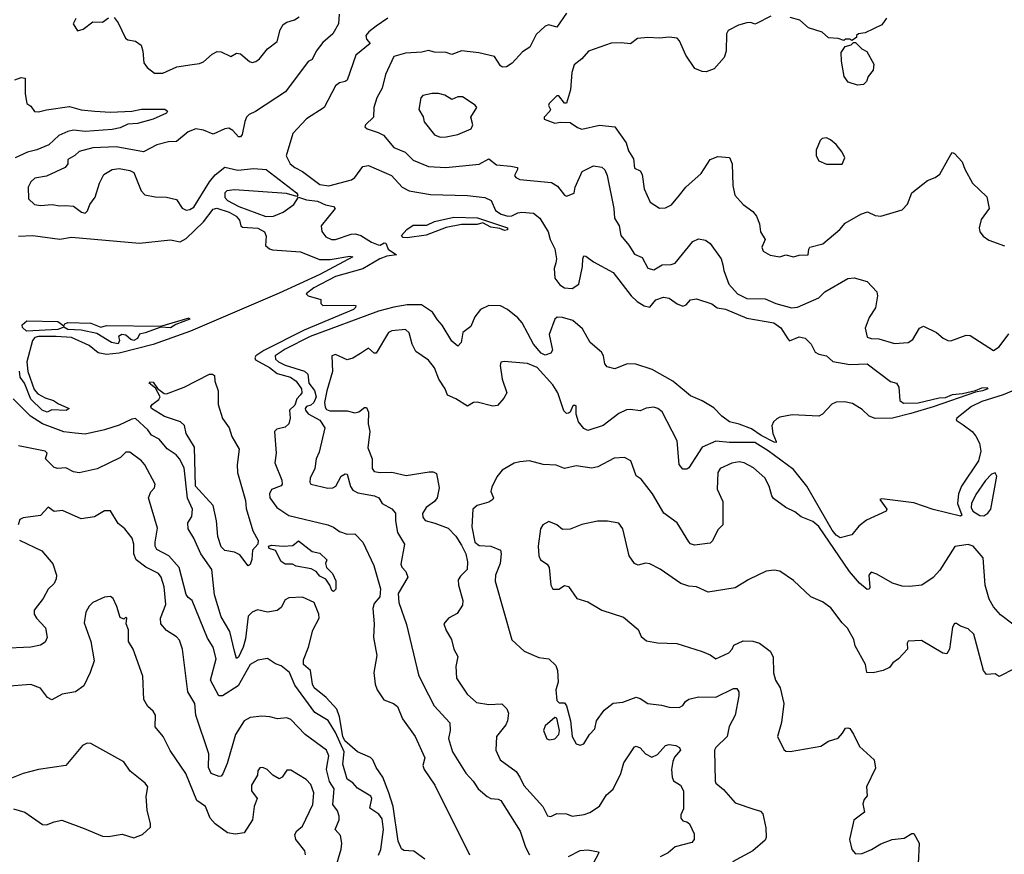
# Model space of a CAD drawing. Extents: x 1552294 to 1694791, y 811929 to 917222.
# Tile 152 of 256: x 1631068 to 1636141, y 842328 to 846627. Entities that reach past the tile are written whole.
import ezdxf

# ---------------------------------------------------------------- set-up
doc = ezdxf.new("R2010")
doc.units = 0

msp = doc.modelspace()

# ---------------------------------------------------------------- linework, layer by layer
at = {"layer": '0CON10XD'}
for points in [[(1631357, 846633), (1631343.9, 846606.1), (1631365, 846570), (1631395, 846577.5), (1631445, 846616), (1631495, 846614.2), (1631525, 846636)], [(1631555, 846638.8), (1631575, 846611.2), (1631612.2, 846532.2), (1631625, 846522.9), (1631665, 846516.9), (1631693.4, 846495), (1631702.1, 846465), (1631707.3, 846405), (1631725, 846381.1), (1631762.1, 846352.1), (1631805, 846352), (1631877.5, 846385), (1631956.9, 846396.9), (1631995, 846400.8), (1632015, 846410.8), (1632059.7, 846450.3), (1632085, 846464), (1632105, 846462), (1632155, 846436.7), (1632185, 846453.8), (1632205, 846451.2), (1632252.5, 846412.5), (1632265, 846407.1), (1632285, 846412.2), (1632302.9, 846425), (1632345, 846477.1), (1632394.3, 846515), (1632409.1, 846575), (1632425, 846602.5), (1632445, 846614.6), (1632484.4, 846625.6), (1632507.9, 846642.1)], [(1632713.9, 846655), (1632709.8, 846605), (1632681.6, 846555), (1632630.4, 846509.6), (1632596.2, 846465), (1632575, 846422), (1632555, 846411.2), (1632436.5, 846255), (1632283.6, 846153.6)], [(1632965, 846635.7), (1632905, 846594.4), (1632866.9, 846565), (1632851.8, 846545), (1632855, 846526), (1632874.3, 846505), (1632799.5, 846445), (1632754.3, 846315.7), (1632745, 846308), (1632715, 846302.5), (1632695, 846286.9), (1632637.1, 846175), (1632545, 846115.6), (1632475, 846041.2), (1632441.1, 845925), (1632461.8, 845885), (1632485.6, 845865), (1632525, 845845.8), (1632615, 845777.5), (1632661.3, 845771.3), (1632777.5, 845802.5), (1632794.6, 845815), (1632835, 845870.9), (1632865, 845876.7), (1632984.2, 845825), (1633038, 845765), (1633074.8, 845744.8), (1633185, 845726.9), (1633375, 845722.1), (1633465, 845711.8), (1633497.5, 845695), (1633519.2, 845645), (1633549.4, 845625), (1633583.3, 845615), (1633603.9, 845616.1), (1633635, 845632.9), (1633655, 845635.7), (1633715, 845630.6), (1633747.1, 845605), (1633790.6, 845535), (1633801.1, 845495), (1633825.8, 845445.9), (1633833.5, 845395), (1633829.7, 845375), (1633821.3, 845345), (1633825.3, 845295), (1633850.7, 845260.7), (1633875, 845245.8), (1633915, 845242.4), (1633948.9, 845265), (1633968.3, 845355), (1633969.4, 845395), (1633975, 845410), (1633985, 845408.9), (1634025, 845379.6), (1634125, 845325.4), (1634218.1, 845205), (1634248.7, 845175), (1634285, 845152.6), (1634315, 845145.6), (1634345, 845184.1), (1634385, 845198.4), (1634415, 845192.7), (1634455, 845163.3), (1634485, 845151.9), (1634502.4, 845157.6), (1634525, 845184), (1634555, 845188.6), (1634633.7, 845163.7), (1634662.3, 845142.3), (1634705.2, 845135.2), (1634815, 845088.8), (1634954.2, 845065), (1634989.6, 845039.6), (1635025, 844983.3), (1635035, 844973.3), (1635083.6, 844993.6), (1635115, 844986), (1635145.8, 844955.8), (1635165.8, 844915), (1635185, 844903.6), (1635225, 844896.2), (1635257, 844867), (1635345, 844850.6), (1635435, 844854.3), (1635555, 844764.2), (1635586.2, 844755), (1635597.8, 844735), (1635603.1, 844665), (1635622.2, 844652.2), (1635697.3, 844652.7), (1635805, 844678.8), (1635838.9, 844681.1), (1635875, 844695.7), (1635925, 844700.8), (1635992.8, 844717.2), (1636025, 844731.6), (1636052.7, 844732.7), (1636055.6, 844725), (1636028.6, 844715), (1635992.1, 844707.9), (1635775, 844632.6), (1635659, 844599), (1635565, 844573.9), (1635475, 844572.7), (1635445.6, 844585), (1635409.1, 844619.1), (1635359.3, 844649.3), (1635318, 844658), (1635275, 844657.5), (1635252.9, 844647.1), (1635205, 844595.6), (1635185.4, 844584.6), (1635048.3, 844591.7), (1634985, 844580), (1634969.3, 844570.7), (1634952.5, 844555), (1634943.3, 844535), (1634948.8, 844495), (1634966.2, 844455), (1634965, 844450), (1634955, 844451.4), (1634888.2, 844485), (1634838.8, 844518.8), (1634775, 844544.1), (1634724.4, 844555), (1634685, 844585.4), (1634645, 844628.1), (1634585, 844664.6), (1634525, 844690), (1634433.9, 844765), (1634326.9, 844825), (1634242.1, 844852.1), (1634197.5, 844855), (1634135, 844827.8), (1634095, 844838.9), (1634083.6, 844853.6), (1634076.1, 844895), (1634065.4, 844915), (1634006.4, 844965), (1633968.1, 845035), (1633917.4, 845077.4), (1633865, 845093.7), (1633836.7, 845095), (1633825.5, 845085), (1633795.2, 845005), (1633812.9, 844925), (1633805, 844909.2), (1633775, 844898.6), (1633755, 844909.6), (1633715, 844955.8), (1633656, 845066), (1633635, 845092.1), (1633581.8, 845135), (1633545, 845153), (1633484.9, 845155.1), (1633442.1, 845135), (1633412.7, 845097.3), (1633393, 845047), (1633351.9, 845015), (1633342.5, 844965), (1633325, 844946), (1633295, 844970.5), (1633245, 845052.9), (1633220.7, 845080.7), (1633195, 845120), (1633138.6, 845158.6), (1633065, 845157.7), (1632995, 845146.5), (1632916.2, 845125), (1632565, 844995.5), (1632435, 844930), (1632384.2, 844895), (1632385, 844878.5), (1632400.7, 844865), (1632435, 844848.1), (1632535.9, 844815.9), (1632551.6, 844801.6), (1632558, 844755), (1632586.4, 844716.4), (1632595.6, 844685), (1632584.2, 844655.8), (1632568.4, 844641.6), (1632545, 844634.6), (1632538.4, 844625), (1632540.8, 844615), (1632555, 844597.5), (1632615, 844564.6), (1632639.3, 844525), (1632610.6, 844399.4)], [(1633885, 846661.4), (1633835, 846588), (1633795, 846600), (1633775, 846594), (1633729.7, 846550.3), (1633696.2, 846485), (1633659.1, 846460.9), (1633605, 846403.8), (1633576.7, 846385), (1633555, 846382.9), (1633545, 846390), (1633515, 846437.8), (1633433, 846457), (1633345, 846466.4), (1633295, 846446.9), (1633265, 846458.5), (1633205, 846459.3), (1633175, 846468.2), (1633140.3, 846459.8), (1633055, 846455.2), (1632995, 846438.2), (1632952.3, 846345), (1632935.5, 846275), (1632907.7, 846225), (1632892.5, 846175), (1632890, 846125), (1632848.8, 846085), (1632846.7, 846075), (1632857.5, 846065), (1632915, 846046.5), (1632941.5, 846031.5), (1632995, 845968.5), (1633054.8, 845944.8), (1633095, 845903.2), (1633175, 845871.1), (1633264.2, 845865.8), (1633435, 845883.5), (1633485, 845909.6), (1633525, 845878.7), (1633597.9, 845872.1), (1633632.5, 845865), (1633633.3, 845855), (1633617.5, 845825), (1633623.9, 845813.9), (1633645, 845804.4), (1633808.6, 845788.6), (1633838.9, 845768.9), (1633875, 845722.5), (1633885, 845717.5), (1633925, 845733.3), (1633929.1, 845765), (1633965.7, 845845), (1634025, 845874.1), (1634067.2, 845867.3), (1634083.1, 845853.1), (1634094.6, 845825), (1634129.1, 845655), (1634132.1, 845605), (1634157.3, 845565), (1634165.5, 845515), (1634207.3, 845465), (1634235, 845418.8), (1634275, 845401.4), (1634305, 845348), (1634335, 845339.2), (1634377.5, 845365), (1634425, 845365.5), (1634445, 845372.7), (1634536.9, 845485), (1634565, 845498.4), (1634601.5, 845491.5), (1634625.5, 845475), (1634683.1, 845395), (1634690.5, 845365)], [(1634937.5, 846645), (1634865, 846606.7), (1634855, 846603.3), (1634835, 846613.1), (1634815, 846610.8), (1634771.1, 846598.9), (1634718.6, 846571.4), (1634710.6, 846555), (1634707.5, 846465), (1634698.5, 846431.5), (1634645.5, 846374.5), (1634605, 846359.2), (1634585, 846360), (1634546.1, 846376.1), (1634499.4, 846445), (1634468.1, 846518.1), (1634455, 846531.2), (1634415, 846537.1), (1634365, 846531.1), (1634305, 846535.9), (1634250.6, 846529.4), (1634215, 846503.3), (1634167.2, 846507.2), (1634115, 846506.8), (1633998.6, 846465), (1633964, 846425), (1633925.4, 846394.6), (1633912.5, 846355), (1633905.6, 846265), (1633885, 846197.5), (1633875, 846196.7), (1633846, 846235), (1633835, 846234), (1633796.7, 846195), (1633793.3, 846185), (1633802.5, 846165), (1633800, 846155), (1633770, 846125), (1633770, 846115), (1633825, 846094), (1633855, 846100), (1633905, 846098), (1633941.5, 846071.5), (1633965, 846063.6), (1634055, 846083.2), (1634134.6, 846074.6), (1634193.3, 845993.3), (1634205, 845951.1), (1634230.6, 845910.6), (1634235, 845862.5), (1634265, 845848.8), (1634275, 845828.8), (1634285.8, 845755), (1634316.8, 845686.8), (1634365, 845656.2), (1634395, 845658), (1634427, 845673), (1634467, 845723), (1634500.8, 845765), (1634580, 845835), (1634625, 845907.5), (1634665, 845922.5), (1634725, 845916.7), (1634738.9, 845885), (1634743.1, 845773.1), (1634753.3, 845723.3), (1634795, 845675.8), (1634845, 845638.6), (1634865, 845614.2), (1634880.4, 845575), (1634884.5, 845535), (1634908.6, 845495), (1634892.5, 845455), (1634898.8, 845435), (1634935, 845414.2), (1634985, 845405.8), (1635015, 845415.8), (1635055, 845405.7), (1635085, 845413.5), (1635130, 845415), (1635133.3, 845445), (1635140, 845455), (1635207, 845473), (1635293.2, 845546.8), (1635321.2, 845578.8), (1635401.2, 845625), (1635436.8, 845636.8), (1635475, 845618.1), (1635505, 845615.8), (1635615, 845648), (1635642.7, 845677.3), (1635665.6, 845734.4), (1635745, 845798.8), (1635785, 845814), (1635808.7, 845831.3), (1635865, 845932.5), (1635875, 845942.5), (1635885, 845937.5), (1635923.3, 845895), (1635937, 845857), (1635977.5, 845785), (1636051.2, 845715), (1636064, 845655), (1636022, 845598), (1636011.2, 845555), (1636014.8, 845534.8), (1636032.2, 845512.2), (1636061.7, 845491.7), (1636141.7, 845461.7)], [(1635534, 846635), (1635509.4, 846600.6), (1635425, 846559.2), (1635390, 846555), (1635380, 846545), (1635380, 846535), (1635355, 846520), (1635345, 846527.5), (1635323, 846527), (1635315, 846520), (1635285, 846530), (1635235, 846533.3), (1635202.9, 846562.9), (1635132.5, 846585), (1635087.5, 846625), (1635038.3, 846638.3)], [(1635385, 846290), (1635337.5, 846305), (1635316.7, 846335), (1635303, 846413), (1635301.4, 846458.6), (1635320.7, 846489.3), (1635351.7, 846498.3), (1635365, 846510), (1635375, 846510), (1635407, 846477), (1635432.7, 846462.7), (1635468.3, 846398.3), (1635465, 846367.5), (1635440, 846335), (1635430.7, 846309.3), (1635415, 846293.8), (1635385, 846290)], [(1631042.7, 846317.3), (1631075, 846330), (1631096, 846325), (1631095.8, 846245.8), (1631104, 846195), (1631125, 846181.2), (1631144.5, 846154.5), (1631165, 846152.1), (1631205, 846162.9), (1631325, 846179.1), (1631385, 846162.1), (1631455.5, 846155.5), (1631535, 846150.4), (1631645, 846155.8), (1631695, 846166), (1631815, 846166.9), (1631828.7, 846155), (1631823.8, 846145), (1631755.2, 846114.8), (1631675, 846091.5), (1631625, 846089.5), (1631585, 846069.8), (1631545, 846061.2), (1631405, 846051.6), (1631345, 846057.4), (1631315, 846051), (1631269.3, 846030.7), (1631217.7, 845982.3), (1631156.1, 845956.1), (1631107.1, 845945), (1631045, 845915.8)], [(1633235, 846021.4), (1633265, 846024.3), (1633325, 846036), (1633393.3, 846065), (1633403.3, 846085), (1633392.5, 846125), (1633422.5, 846175), (1633415, 846186.2), (1633349.1, 846229.1), (1633325, 846229.2), (1633295, 846216), (1633257.6, 846237.6), (1633225, 846247.1), (1633193, 846247), (1633145, 846236.2), (1633134, 846225), (1633124, 846165), (1633145.9, 846125.9), (1633151.7, 846101.7), (1633205, 846034.2), (1633235, 846021.4)], [(1632283.6, 846153.6), (1632250.6, 846139.4), (1632236.9, 846125), (1632227.1, 846102.9), (1632214.3, 846035.7), (1632205, 846023.3), (1632195, 846023.8), (1632166.8, 846056.8), (1632145, 846068.2), (1632125, 846065.4), (1632065, 846038.2), (1632015, 846057.2), (1631975, 846064.2), (1631935, 846050), (1631875, 845998.8), (1631835, 845998), (1631775, 845982.4), (1631705, 845946.2), (1631565, 845972.9), (1631445, 845967.3), (1631375, 845948.9), (1631352.4, 845927.6), (1631315, 845906.7), (1631315.7, 845884.3), (1631302, 845865), (1631205, 845821.1), (1631145, 845810), (1631125, 845792), (1631110.9, 845765), (1631113.5, 845705), (1631143.8, 845675), (1631175, 845670), (1631235, 845675.5), (1631275, 845668.5), (1631305, 845670.6), (1631345, 845666.9), (1631385.8, 845635), (1631405, 845631.2), (1631417.2, 845642.8), (1631429.4, 845675), (1631457.2, 845712.8), (1631479, 845785), (1631500.6, 845829.4), (1631545, 845855.7), (1631580.8, 845860.8), (1631635, 845850.3), (1631655, 845839.6), (1631694.4, 845745), (1631712.5, 845725), (1631765.3, 845715.3), (1631823.6, 845713.6), (1631875, 845701.1), (1631905, 845655.9), (1631925, 845646.2), (1631945, 845648.6), (1631965, 845661.3), (1632045, 845791), (1632075, 845827.3), (1632125, 845866.9), (1632191.9, 845851.9), (1632275, 845860.4), (1632337.5, 845855), (1632494.2, 845735), (1632501.2, 845725), (1632495, 845716.7), (1632442.4, 845732.4), (1632175, 845751.1), (1632135, 845745.8), (1632125, 845735.6), (1632125, 845712), (1632138.9, 845695), (1632196.5, 845665), (1632335.9, 845614.1), (1632375, 845615.5), (1632424.6, 845635), (1632479.6, 845675), (1632505, 845712.5), (1632545, 845698.9), (1632602.1, 845692.1), (1632643.6, 845673.6), (1632684.2, 845664.2), (1632693.8, 845655), (1632620.9, 845565), (1632625, 845536), (1632645, 845508.9), (1632675, 845495.5), (1632695, 845495.4), (1632775, 845523.1), (1632796, 845524), (1632825, 845515.9), (1632881, 845481), (1632915, 845468), (1632925, 845465.9), (1632945, 845478), (1632955, 845476), (1632965.8, 845445.8), (1633010, 845415), (1632959.5, 845409.5), (1632923.4, 845395), (1632836.6, 845343.4), (1632695, 845304), (1632582.9, 845245), (1632543.8, 845215), (1632554.2, 845204.2), (1632620, 845185), (1632620, 845165), (1632630, 845155), (1632787.1, 845157.1), (1632800, 845155), (1632798.8, 845145), (1632786.9, 845135), (1632532.7, 845027.3), (1632325, 844923.3), (1632284.2, 844895), (1632278.7, 844885), (1632282.9, 844875), (1632355, 844836), (1632395, 844804), (1632462.9, 844785), (1632491.9, 844765), (1632519.6, 844725), (1632520.8, 844705), (1632512.5, 844692.5), (1632496.1, 844673.9), (1632485, 844640.8), (1632458, 844615), (1632460.9, 844575), (1632454.3, 844545), (1632435, 844528.8), (1632392.1, 844517.9), (1632380.4, 844505), (1632388.6, 844395), (1632381.9, 844345), (1632418.5, 844255), (1632420.6, 844235), (1632414.4, 844225.6), (1632365, 844206.9), (1632355.6, 844185), (1632356.5, 844165), (1632392.7, 844115), (1632455, 844073.6), (1632654.7, 844024.7), (1632685, 844013.5), (1632715, 843991.5), (1632755, 843977.5), (1632795, 843978), (1632835.4, 843935.4), (1632892.8, 843815), (1632926.7, 843695), (1632922.9, 843655), (1632895, 843619.2), (1632886.9, 843595), (1632894.6, 843515), (1632890.6, 843445), (1632907.8, 843352.2), (1632892.8, 843265), (1632899.6, 843205), (1632910.3, 843175), (1632943.7, 843123.7), (1632994.7, 843104.7), (1633015, 843089.4), (1633040.9, 843025), (1633104.7, 842935), (1633154.8, 842825), (1633144.4, 842785), (1633151.1, 842765), (1633206.9, 842685), (1633385, 842325.6)], [(1635305, 845883.3), (1635320, 845915), (1635305.8, 845945), (1635274, 845985), (1635245, 846008), (1635225, 846018.8), (1635202.5, 846015), (1635192.5, 846005), (1635171.4, 845955), (1635172.5, 845925), (1635185, 845900), (1635225, 845883.3), (1635305, 845883.3)], [(1631061.7, 845511.7), (1631135, 845514.8), (1631275, 845497.3), (1631335, 845506.8), (1631685, 845475.9), (1631845, 845492.5), (1631895, 845482.9), (1631925, 845499.2), (1632015, 845586.4), (1632065, 845651.6), (1632083.1, 845656.9), (1632146.4, 845636.4), (1632183.1, 845615), (1632200, 845595), (1632207.5, 845565), (1632215, 845557.5), (1632295, 845554), (1632330, 845535), (1632338.3, 845511.7), (1632334.4, 845464.4), (1632355, 845446.2), (1632370.9, 845440.9), (1632515, 845431.4), (1632612.6, 845392.6), (1632667.5, 845392.5), (1632768.3, 845408.3), (1632783.8, 845405), (1632614.3, 845315), (1632405, 845218.4), (1631947.6, 845022.4), (1631755.6, 844954.4), (1631581, 844909), (1631515, 844902.2), (1631471.4, 844911.4), (1631425, 844948.6), (1631335, 844989.7), (1631255, 844995.9), (1631165, 844994.9), (1631145, 844989.7), (1631134.4, 844975), (1631104, 844865), (1631108.9, 844815), (1631142, 844722), (1631160.7, 844700.7), (1631199.4, 844679.4), (1631242.7, 844665), (1631267.7, 844647.7), (1631323.3, 844625), (1631306.5, 844613.5), (1631232.7, 844617.3), (1631210, 844605), (1631182.9, 844615), (1631125, 844671.8), (1631093.1, 844755), (1631069.9, 844785), (1631066.3, 844816.3)], [(1633065, 845503.5), (1633044.5, 845504.5), (1633035.7, 845515), (1633063.2, 845546.8), (1633095, 845569.4), (1633165, 845569.2), (1633205, 845587.4), (1633305, 845610), (1633426, 845606), (1633580.6, 845555), (1633581.2, 845545), (1633565, 845541.9), (1633541.7, 845551.7), (1633495, 845558.4), (1633455, 845580), (1633425, 845571.5), (1633345, 845572.2), (1633265, 845555.9), (1633162.7, 845517.3), (1633065, 845503.5)], [(1634690.5, 845365), (1634695.6, 845335), (1634721.5, 845265), (1634765.6, 845215), (1634815, 845190.9), (1634909, 845189), (1634964.4, 845164.4), (1635045, 845143.3), (1635075, 845146.2), (1635186.2, 845195), (1635215.6, 845224.4), (1635335, 845293.8), (1635368, 845298), (1635435, 845278.1), (1635483.8, 845225), (1635487.5, 845205), (1635477.5, 845142.5), (1635445, 845093.8), (1635425, 845037.5), (1635435, 844992.5), (1635454.6, 844984.6), (1635495, 844982.7), (1635575, 844959.4), (1635645, 844964.4), (1635669.9, 844980.1), (1635705, 845038.8), (1635725, 845048.8), (1635792.5, 845015), (1635826.4, 844986.4), (1635850, 844975), (1635866.4, 844973.6), (1635945, 845002.5), (1635965, 845000), (1636085, 844922.9), (1636115, 844941.1), (1636165, 845008.2)], [(1631575, 844957.5), (1631540.8, 844965), (1631465, 845010.8), (1631385, 845027.9), (1631315, 845030.8), (1631295, 845043.5), (1631265, 845031.6), (1631102.6, 845022.6), (1631081.8, 845041.8), (1631079.8, 845055), (1631103.9, 845076.1), (1631265, 845071.8), (1631295, 845050), (1631299.8, 845060.2), (1631315, 845068.1), (1631435, 845063.5), (1631485, 845042.7), (1631515, 845052), (1631795, 845048.6), (1631941.2, 845091.2), (1631945, 845084.7), (1631872.8, 845057.2), (1631845, 845039.6), (1631795, 845042.5), (1631715, 845014.3), (1631685, 845006.9), (1631674.7, 844985), (1631655, 844974.9), (1631640.1, 844980.1), (1631615, 845001.8), (1631593.3, 845005), (1631576.7, 844995), (1631582.5, 844975), (1631575, 844957.5)], [(1636275, 844752.3), (1636136.1, 844693.9), (1636025, 844659.8), (1635972.5, 844635), (1635896, 844575), (1635894, 844565), (1635929.3, 844540.7), (1635975, 844505.9), (1635995, 844482.5), (1636013.5, 844445), (1636020.9, 844405), (1636007.5, 844355), (1635921.1, 844225), (1635904.4, 844185), (1635900.4, 844135), (1635922.5, 844075), (1635915, 844070), (1635775, 844103.8), (1635675, 844138.8), (1635510.7, 844159.3), (1635500, 844155), (1635536.7, 844105), (1635532.5, 844095), (1635430.5, 844049.5), (1635391.7, 844018.3), (1635355, 843973.1), (1635295, 843958.6), (1635275, 843971.5), (1635255, 843997.6), (1635123.7, 844225), (1635055, 844309.8), (1634925, 844406.8), (1634855, 844450), (1634725, 844448.9), (1634655, 844456.7), (1634585, 844424.4), (1634515, 844318.8), (1634505, 844311.2), (1634485, 844311.2), (1634465.6, 844335.6), (1634455, 844458), (1634377.6, 844607.6), (1634356.7, 844625), (1634335, 844631.4), (1634295, 844625.6), (1634265, 844613.1), (1634215, 844620), (1634195, 844616.7), (1634155, 844598.9), (1634073.8, 844536.2), (1633995, 844510.5), (1633975, 844521.1), (1633947.9, 844555), (1633935.3, 844595), (1633935, 844638.6), (1633925, 844641.9), (1633915.8, 844635), (1633904.2, 844605.8), (1633895, 844600), (1633885, 844598), (1633871.6, 844611.6), (1633840.3, 844705), (1633815, 844745.9), (1633735, 844835.3), (1633685, 844855.6), (1633563.6, 844866.4), (1633546.7, 844863.3), (1633544.2, 844845), (1633554.5, 844775.5), (1633578.1, 844705), (1633563.1, 844676.9), (1633529.8, 844640.2), (1633505, 844635.7), (1633425, 844657.5), (1633405.4, 844654.6), (1633375, 844637.1), (1633315, 844674.4), (1633272.7, 844692.7), (1633260, 844725), (1633228.2, 844775), (1633204.6, 844834.6), (1633175, 844872.9), (1633108.6, 844918.6), (1633090.6, 844955), (1633074.5, 845014.5), (1633055, 845031.4), (1632985, 845024.2), (1632968, 845015), (1632905, 844910), (1632895, 844908.8), (1632865, 844935.6), (1632823, 844907), (1632785, 844884.4), (1632755.7, 844875.7), (1632695, 844903.3), (1632675.8, 844895), (1632680, 844815), (1632650, 844715), (1632638.5, 844655), (1632640.9, 844630.9), (1632649.4, 844619.4), (1632665, 844612.9), (1632755, 844613.1), (1632795, 844601.8), (1632815, 844606.9), (1632845, 844630), (1632855, 844630), (1632865.5, 844605), (1632862.9, 844545), (1632871.5, 844505), (1632861.7, 844421.7), (1632884.5, 844365), (1632883.1, 844315), (1632895, 844299.6), (1632925, 844294.2), (1632985, 844296.7), (1633059.5, 844279.5), (1633178.2, 844298.2), (1633197.9, 844297.9), (1633215, 844290), (1633230, 844215), (1633218.6, 844165), (1633204.4, 844145), (1633162.2, 844115), (1633143.2, 844083.2), (1633145.8, 844065), (1633157.1, 844047.1), (1633207.1, 844032.9), (1633275, 844007.1), (1633315, 843966.2), (1633345, 843920), (1633365.8, 843875), (1633375.8, 843835), (1633374.2, 843795), (1633338.5, 843761.5), (1633327.5, 843742.5), (1633328.5, 843715), (1633350.8, 843635), (1633348.8, 843611.2), (1633321.9, 843568.1), (1633276.7, 843545), (1633253.8, 843515), (1633265, 843480), (1633293.3, 843435), (1633304.3, 843385), (1633326.1, 843346.1), (1633315.4, 843295), (1633319.1, 843235), (1633372.7, 843152.7), (1633420.7, 843110.7), (1633485, 843099.1), (1633552.3, 843102.3), (1633578.1, 843078.1), (1633585.7, 843055.7), (1633581.2, 843015), (1633572.7, 842995), (1633524.5, 842935), (1633520.6, 842865), (1633543.8, 842813.8), (1633625.7, 842755), (1633644.3, 842725.7), (1633665, 842682.5), (1633763.6, 842575), (1633786.8, 842526.8), (1633805, 842522.5), (1633835, 842538.6), (1633885, 842535.8), (1633915, 842524.3), (1633976.6, 842533.4), (1634005, 842544), (1634055, 842575.5), (1634090.6, 842635), (1634126.1, 842663.9), (1634165.7, 842744.3), (1634180.9, 842799.1), (1634235, 842880.8), (1634245, 842885.7), (1634265, 842877.1), (1634292, 842845), (1634325, 842828.6), (1634355, 842842.5), (1634395, 842887.8), (1634415, 842893.1), (1634448.3, 842888.3), (1634468.3, 842878.3), (1634472.5, 842865), (1634441.9, 842828.1), (1634433.1, 842806.9), (1634427, 842765), (1634429.7, 842725), (1634436, 842706), (1634473.3, 842683.3), (1634488.5, 842655), (1634488.5, 842561.5), (1634475, 842531.2), (1634474.3, 842514.3), (1634485, 842500.9), (1634505.8, 842495.8), (1634519.5, 842485), (1634542.9, 842432.9), (1634542.5, 842405), (1634531.2, 842388.8), (1634445, 842366.2), (1634409.2, 842335), (1634367.1, 842315)], [(1632245, 843813.8), (1632201.3, 843871.3), (1632174.4, 843884.4), (1632125, 843892.2), (1632105, 843912.2), (1632089.4, 843965), (1632081.5, 844045), (1632064.6, 844125), (1631974.2, 844225), (1631967.7, 844425), (1631925.2, 844495), (1631917.1, 844537.1), (1631896.4, 844555), (1631813.8, 844583.8), (1631746.4, 844625), (1631744.2, 844634.2), (1631750.3, 844645), (1631785, 844670.4), (1631791.7, 844685), (1631768.3, 844728.3), (1631734.6, 844754.6), (1631738, 844762), (1631755, 844760), (1631777.6, 844727.6), (1631811.3, 844701.3), (1631825, 844700), (1631914.6, 844735), (1632045, 844802), (1632061.8, 844801.8), (1632070.7, 844795), (1632073.7, 844765), (1632090, 844715), (1632090.8, 844645), (1632112.6, 844572.6), (1632146.5, 844525), (1632160.4, 844480.4), (1632198.2, 844415), (1632189.1, 844335), (1632190.6, 844295), (1632231.1, 844151.1), (1632235, 844110), (1632269.7, 843995), (1632297.1, 843945), (1632295.2, 843924.8), (1632267.6, 843895), (1632263.4, 843846.6), (1632255, 843821.2), (1632245, 843813.8)], [(1633155, 842302.2), (1633098.8, 842345), (1633047, 842347), (1633035, 842355.8), (1633017.8, 842395), (1632992, 842575), (1632970.4, 842645), (1632939.5, 842725), (1632905, 842774.7), (1632887.6, 842815), (1632875, 842826), (1632808.2, 842855), (1632743.3, 842913.3), (1632733.5, 842935), (1632716.1, 843036.1), (1632702.6, 843075), (1632647.5, 843135), (1632585.8, 843185.8), (1632576.4, 843205), (1632565.7, 843275), (1632529.6, 843305), (1632529.7, 843330.3), (1632556.2, 843395), (1632577.5, 843482.5), (1632610, 843545), (1632608.3, 843565), (1632584.6, 843625), (1632525, 843653.3), (1632455, 843648.7), (1632435, 843638.1), (1632415, 843599.2), (1632395, 843584.3), (1632345, 843575.7), (1632293.4, 843586.6), (1632265, 843575.6), (1632245, 843553.8), (1632231.9, 843438.1), (1632218.8, 843395), (1632195, 843342.9), (1632185, 843336.2), (1632174.8, 843374.8), (1632149.8, 843475), (1632105, 843551.4), (1632071.8, 843665), (1632057.1, 843795), (1632000.4, 843875), (1631965, 843956.2), (1631936.2, 844005), (1631933.8, 844035), (1631955, 844067.5), (1631958.2, 844105), (1631932.7, 844162.7), (1631915, 844319.2), (1631891.8, 844365), (1631873.3, 844385), (1631826.8, 844416.8), (1631785.9, 844465.9), (1631747.7, 844487.7), (1631728.5, 844515), (1631665, 844572.2), (1631645, 844569.4), (1631580.9, 844539.1), (1631505, 844513.6), (1631405, 844492.9), (1631353.3, 844496.7), (1631294.5, 844504.5), (1631185.7, 844545.7), (1631123.3, 844585), (1631034.5, 844674.5)], [(1632917, 842323), (1632928, 842352), (1632942.6, 842455), (1632935, 842511.5), (1632918.7, 842535), (1632872.3, 842565), (1632881.5, 842615), (1632876.9, 842626.9), (1632808.7, 842668.7), (1632785, 842696.2), (1632754.8, 842714.8), (1632732.3, 842792.3), (1632738.9, 842855), (1632695, 842954.8), (1632656.9, 843016.9), (1632588.5, 843058.5), (1632485, 843198.9), (1632457.8, 843265), (1632415, 843298.1), (1632385, 843308.6), (1632345, 843336.9), (1632295, 843328.2), (1632255, 843306.5), (1632193.1, 843195), (1632112.9, 843145), (1632094.6, 843145), (1632050.9, 843225), (1632079.3, 843335), (1632063.8, 843395), (1632035, 843442), (1631956.4, 843635), (1631935, 843650), (1631925, 843665.7), (1631889.5, 843805), (1631835.8, 843865.8), (1631775, 843898.5), (1631765.9, 843915), (1631765.9, 843935.9), (1631778.1, 844008.1), (1631731.5, 844165), (1631743.5, 844195), (1631761.9, 844215), (1631765.5, 844235), (1631711.9, 844335), (1631694.6, 844354.6), (1631635, 844398.9), (1631615, 844398.6), (1631587.4, 844372.6), (1631466.6, 844313.4), (1631375, 844292.2), (1631345, 844297.8), (1631305, 844319.2), (1631265, 844314.5), (1631245, 844320.5), (1631201.2, 844365), (1631209.4, 844395), (1631198.8, 844405), (1631061.8, 844431.8)], [(1632610.6, 844399.4), (1632595.8, 844365), (1632589, 844315), (1632564.3, 844265), (1632562.9, 844245), (1632568.7, 844235), (1632655, 844214.8), (1632680.8, 844215), (1632696.2, 844225), (1632725, 844276.2), (1632745, 844287.8), (1632755, 844285.8), (1632772.6, 844222.6), (1632784, 844204), (1632810.6, 844190.6), (1632895.2, 844175.2), (1632917.5, 844165), (1632935.6, 844135.6), (1632985, 844108.2), (1633003.9, 844085), (1633004.1, 844045), (1633015, 843986.2), (1633050, 843925), (1633031.7, 843821.7), (1633036.4, 843806.4), (1633057.5, 843785), (1633067.5, 843755), (1633018.3, 843671.7), (1633020.6, 843625), (1633060.9, 843510.9), (1633122, 843252), (1633145.3, 843205.3), (1633203.1, 843093.1), (1633284, 843005), (1633285.6, 842965), (1633277.9, 842925), (1633297.6, 842855), (1633366.3, 842746.3), (1633404.4, 842705), (1633429.4, 842665), (1633475.7, 842625), (1633494.7, 842614.7), (1633532.9, 842612.9), (1633547.3, 842605), (1633646.4, 842446.4), (1633674.5, 842364.5), (1633695, 842325.7)], [(1636185, 843512.9), (1636121.8, 843561.8), (1636085, 843602.5), (1636062.8, 843642.8), (1636042.8, 843715), (1636032.9, 843855), (1635981, 843915), (1635955, 843923.1), (1635886.9, 843913.1), (1635809, 843791), (1635775, 843754.6), (1635717.1, 843715), (1635652.4, 843707.6), (1635615, 843709.6), (1635565, 843724.6), (1635485, 843770.9), (1635455, 843781.9), (1635443.1, 843765), (1635447.7, 843702.3), (1635445, 843694.2), (1635435, 843692.1), (1635395, 843724), (1635344.4, 843784.4), (1635185, 844016.2), (1635155, 844041.9), (1635095, 844065.7), (1635062.1, 844092.1), (1635015, 844114.3), (1634951.5, 844161.5), (1634942.5, 844175), (1634930, 844225), (1634907, 844267), (1634848.8, 844318.8), (1634800, 844345), (1634775, 844349.3), (1634737.7, 844342.3), (1634677.5, 844315), (1634664.7, 844295), (1634662, 844208), (1634690.4, 844145), (1634691.2, 844025), (1634665, 844000), (1634637.1, 843942.9), (1634625, 843930), (1634545, 843920.6), (1634525, 843926.9), (1634515, 843936.9), (1634455, 844035.8), (1634387.5, 844085), (1634328.9, 844185), (1634269.5, 844259.5), (1634245, 844277.5), (1634216.7, 844355), (1634185, 844372.5), (1634130.7, 844369.3), (1634046, 844324), (1634015, 844316.4), (1633935, 844328.8), (1633875, 844315.6), (1633832.8, 844332.8), (1633765, 844335.6), (1633695, 844354.2), (1633645, 844350), (1633615, 844342), (1633554.1, 844305.9), (1633526.8, 844273.2), (1633501.1, 844218.9), (1633496.1, 844196.1), (1633509.2, 844165), (1633505.8, 844155), (1633485, 844142), (1633425, 844124.8), (1633403.4, 844105), (1633398, 844015), (1633413.5, 843935), (1633435, 843918.3), (1633495, 843914.8), (1633545.8, 843895), (1633549.4, 843875), (1633543.8, 843826.2), (1633520, 843765), (1633518, 843735), (1633603.5, 843433.5), (1633667.5, 843375), (1633742, 843342), (1633795, 843334.6), (1633830.3, 843300.3), (1633839.2, 843275), (1633842.2, 843215), (1633830.8, 843175), (1633835, 843120), (1633848.3, 843108.3), (1633875, 843107.5), (1633885, 843092.5), (1633906.7, 843015), (1633914.4, 842935), (1633935, 842896.2), (1633955, 842890), (1633975, 842896.7), (1634004, 842945), (1634032, 842975), (1634040, 843015), (1634079.2, 843070.8), (1634125, 843106.7), (1634175, 843111.1), (1634245, 843136.7), (1634265, 843130.6), (1634305, 843104.4), (1634375, 843096.7), (1634415, 843085.6), (1634465, 843084.2), (1634485, 843094), (1634498.6, 843115), (1634515, 843126.5), (1634565, 843138.6), (1634655, 843137.3), (1634745, 843181.4), (1634762.3, 843182.3), (1634774, 843165), (1634774, 843145), (1634754.3, 843045), (1634723.6, 842986.4), (1634713.9, 842935), (1634655, 842878.8), (1634647.5, 842865), (1634651.9, 842705), (1634655, 842693.8), (1634695, 842661.2), (1634755, 842593.1), (1634851.2, 842561.2), (1634885, 842550), (1634897.3, 842537.3), (1634912.5, 842465), (1634913.5, 842415), (1634908.6, 842401.4), (1634845, 842345.8), (1634740.7, 842289.3)], [(1636035, 844071), (1636056.9, 844085), (1636072.5, 844105), (1636102.5, 844275), (1636095, 844292.5), (1636075, 844286.2), (1636045, 844254.3), (1635995, 844181.5), (1635971.5, 844135), (1635971, 844115), (1635979.7, 844095), (1636015, 844072.9), (1636035, 844071)], [(1631875, 843448.5), (1631825, 843481.1), (1631795.3, 843515.3), (1631794.1, 843545), (1631820, 843615), (1631812.9, 843705), (1631796.7, 843755), (1631782.2, 843775), (1631717.3, 843807.3), (1631668.2, 843845), (1631655.3, 843875), (1631656.1, 843925), (1631646.8, 843956.8), (1631610, 844005), (1631575, 844032), (1631535, 844098), (1631505, 844097.5), (1631452.9, 844067.1), (1631385, 844055.8), (1631288.3, 844098.3), (1631244.5, 844094.5), (1631215, 844115.6), (1631175, 844073.3), (1631085, 844061.8), (1631067.7, 844052.3), (1631060, 844025)], [(1636195, 843284.5), (1636115, 843244.4), (1636095, 843258), (1636050, 843255), (1636034.5, 843275), (1635985, 843461.2), (1635955, 843490), (1635915, 843503.3), (1635895, 843517.5), (1635885, 843517.5), (1635875, 843497.5), (1635858.2, 843385), (1635845, 843360.8), (1635825, 843364.5), (1635715, 843430), (1635645, 843426.2), (1635640, 843415), (1635642.5, 843385), (1635595.9, 843334.1), (1635566.1, 843313.9), (1635549.5, 843290.5), (1635517.5, 843275), (1635465, 843262), (1635433.3, 843265), (1635425.8, 843305.8), (1635372.3, 843402.3), (1635366, 843435), (1635333, 843493), (1635305, 843520), (1635247, 843597), (1635205, 843629.2), (1635144.4, 843654.4), (1635055, 843738), (1634985, 843785.8), (1634955, 843791.4), (1634915, 843786), (1634825, 843744.2), (1634755, 843700), (1634615, 843678.6), (1634555, 843705.5), (1634515, 843709.4), (1634475, 843722.9), (1634367.6, 843797.6), (1634315, 843824.2), (1634292.7, 843827.3), (1634255, 843818), (1634235, 843825.8), (1634208.2, 843865), (1634175, 844004), (1634155, 844032.9), (1634095.8, 844044.2), (1634045, 844044.3), (1633965, 844027.1), (1633905, 844002.5), (1633865, 844001.2), (1633835.5, 844025.5), (1633795, 844043.1), (1633764.2, 844025), (1633751.4, 844005), (1633739.4, 843915), (1633741.9, 843865), (1633751.9, 843845), (1633785, 843821.9), (1633795.9, 843805.9), (1633804.1, 843715), (1633815, 843694.5), (1633845.8, 843694.2), (1633875, 843713.3), (1633895, 843706.7), (1633938.8, 843645), (1633995, 843629.2), (1634068, 843585), (1634178.8, 843548.8), (1634255, 843486.7), (1634270.2, 843450.2), (1634298.3, 843428.3), (1634355, 843417.3), (1634453.8, 843413.8), (1634585, 843372.5), (1634625, 843356), (1634655, 843334.3), (1634721.2, 843365), (1634738.8, 843385), (1634746.7, 843405), (1634795, 843427.8), (1634845, 843425.5), (1634880, 843415), (1634934.4, 843375), (1634950.5, 843345), (1634952.1, 843262.1), (1634962.5, 843225), (1634985.7, 843185.7), (1635004.4, 843105), (1634993.2, 843006.8), (1634972.5, 842935), (1635005, 842868), (1635015, 842860), (1635037.3, 842857.3), (1635195, 842885.7), (1635235, 842910), (1635285, 842927.1), (1635308.2, 842951.8), (1635322.3, 842977.7), (1635335, 842980), (1635346, 842976), (1635365, 842947.5), (1635395, 842883.3), (1635471.2, 842815), (1635478.3, 842771.7), (1635430.6, 842675), (1635435, 842630), (1635419.3, 842610.7), (1635411.7, 842588.3), (1635420, 842545), (1635365.4, 842504.6), (1635344.2, 842405), (1635355, 842352.5), (1635375, 842331.2), (1635408.3, 842331.7), (1635456.8, 842353.2), (1635505, 842381.4), (1635563.3, 842405), (1635625, 842411.9), (1635665, 842436), (1635675.7, 842435.7), (1635703.1, 842385), (1635692.1, 842172.1)], [(1631066.8, 843946.8), (1631181.7, 843891.7), (1631239.2, 843825), (1631258.1, 843765), (1631255, 843746.7), (1631245, 843723.3), (1631215, 843693.3), (1631189.4, 843645), (1631141.5, 843585), (1631142.9, 843565), (1631154, 843545), (1631201.5, 843495), (1631209.2, 843445), (1631199.1, 843420.9), (1631175, 843405.4), (1631125, 843395.4), (1630975, 843387.5)], [(1632685, 843682), (1632676.1, 843686.1), (1632665.8, 843715), (1632645.6, 843745.6), (1632615, 843760), (1632596, 843785), (1632568.9, 843798.9), (1632492.9, 843812.9), (1632472.7, 843822.7), (1632435, 843822.7), (1632415, 843835.7), (1632385, 843893.3), (1632353.8, 843903.8), (1632350.4, 843915), (1632365, 843920.5), (1632425, 843914.4), (1632475, 843917.8), (1632505, 843942.5), (1632575, 843887.5), (1632615, 843880), (1632650, 843845), (1632644.1, 843825.9), (1632648.1, 843805), (1632679.4, 843775), (1632696.1, 843736.1), (1632696.2, 843693.8), (1632685, 843682)], [(1632540.6, 842325), (1632536.2, 842346.2), (1632490.8, 842405), (1632485, 842430), (1632495, 842448.8), (1632525, 842473.3), (1632579, 842585), (1632584.2, 842644.2), (1632568.1, 842688.1), (1632544, 842714), (1632465, 842761.9), (1632445, 842760.8), (1632420, 842725), (1632405, 842716), (1632372, 842735), (1632342.5, 842765), (1632320, 842775), (1632305, 842773.3), (1632295, 842757.5), (1632292.5, 842735), (1632262.1, 842685), (1632262.7, 842655), (1632290.6, 842615), (1632275.6, 842575), (1632266.9, 842505), (1632225, 842438.6), (1632178.7, 842431.3), (1632137.8, 842437.8), (1632075.3, 842485.3), (1632050, 842515), (1632024.3, 842575), (1631980.6, 842605), (1631924.5, 842744.5), (1631842.4, 842862.4), (1631807.1, 842935), (1631765.6, 842985), (1631767.1, 843045), (1631755.7, 843065), (1631728.8, 843088.8), (1631707.1, 843125), (1631701.4, 843245), (1631652.5, 843385), (1631627.5, 843425), (1631627.8, 843485), (1631616.2, 843515), (1631620, 843545), (1631615, 843550), (1631605, 843540), (1631585, 843547.5), (1631568.9, 843605), (1631549.4, 843645), (1631535, 843655.8), (1631505, 843652), (1631444, 843625), (1631425, 843606), (1631408.9, 843575), (1631399.5, 843519.5)], [(1631399.5, 843519.5), (1631434.4, 843425), (1631451.4, 843325), (1631431.4, 843265), (1631398.1, 843195), (1631355, 843164.4), (1631286.6, 843153.4), (1631233.2, 843123.2), (1631210.8, 843135), (1631174.5, 843184.5), (1631125, 843203.5), (1630992.8, 843192.8)], [(1632682.5, 842215), (1632724.8, 842355), (1632728.4, 842385), (1632720, 842425), (1632693.8, 842455), (1632713.1, 842505), (1632713.2, 842525), (1632705, 842552.5), (1632681.8, 842585), (1632688.8, 842665), (1632663.6, 842703.6), (1632648.4, 842765), (1632652.2, 842787.8), (1632661.4, 842835), (1632648.5, 842865), (1632538.1, 842945), (1632465, 843022.5), (1632445, 843030.8), (1632395.7, 843025.7), (1632356.9, 843036.9), (1632315, 843039.3), (1632255, 843032.1), (1632224.3, 843015), (1632180, 842945), (1632137.1, 842795), (1632115, 842742.5), (1632105, 842730), (1632095, 842728.6), (1632055, 842743.6), (1632040, 842775), (1632042.1, 842845), (1631975.6, 843045), (1631970, 843105), (1631934.3, 843165), (1631906.6, 843385), (1631891.2, 843431.2), (1631875, 843448.5)], [(1633798.3, 842918.3), (1633825, 842922.9), (1633845.7, 842944.3), (1633849.6, 842965), (1633835, 843030), (1633825, 843032.5), (1633775, 842989.2), (1633767.5, 842965), (1633783.3, 842923.3), (1633798.3, 842918.3)], [(1631655, 842412.5), (1631700.7, 842429.3), (1631741.7, 842468.3), (1631742.5, 842485), (1631724.2, 842555), (1631718.6, 842625), (1631727.5, 842675), (1631713.9, 842693.9), (1631636.4, 842756.4), (1631604.2, 842805), (1631435, 842898.6), (1631415, 842900), (1631390.9, 842889.1), (1631305, 842786), (1631165, 842764.2), (1631085, 842744.4), (1631000.5, 842709.5)], [(1631035, 842561.9), (1631094.5, 842544.5), (1631185, 842481.2), (1631205, 842480), (1631245, 842496), (1631285, 842503.3), (1631399.5, 842460.5), (1631495, 842421.8), (1631525, 842418.9), (1631595, 842431.1), (1631655, 842412.5)], [(1633895, 842317.3), (1633955, 842348.1), (1633995, 842351.4), (1634050, 842340), (1634052.5, 842335), (1634004.6, 842245.4)]]:
    msp.add_lwpolyline(points, dxfattribs=at)

doc.saveas('drawing.dxf')
